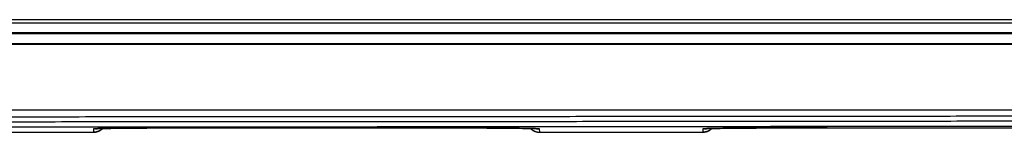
# Model space of a CAD drawing. Header units: inches. Extents: x 0 to 34, y 0 to 22.
# Tile 8 of 105: x 17.967 to 19.47, y 1.604 to 1.775. Entities that reach past the tile are written whole.
import ezdxf

# ---------------------------------------------------------------- set-up
doc = ezdxf.new("R2010")
doc.units = ezdxf.units.IN
doc.header["$LTSCALE"] = 1.87
doc.header["$MEASUREMENT"] = 0
doc.layers.get('0').update_dxf_attribs({"linetype": 'CONTINUOUS'})

msp = doc.modelspace()

# ---------------------------------------------------------------- linework, layer by layer
at = {"color": 7, "linetype": 'CONTINUOUS'}
for p, q in [((20.8321, 1.7753), (9.9622, 1.7753)), ((20.852, 1.7702), (9.9428, 1.7702)), ((9.9418, 1.7542), (20.853, 1.7542)), ((20.852, 1.7552), (9.9428, 1.7552)), ((9.9418, 1.7392), (20.853, 1.7392)), ((13.4309, 1.7381), (20.6096, 1.7381)), ((13.43, 1.6381), (20.6105, 1.6381)), ((18.0798, 1.6093), (18.0797, 1.6042)), ((18.0825, 1.6095), (18.0825, 1.6095)), ((18.0825, 1.6095), (18.0825, 1.6095)), ((18.0825, 1.6095), (18.0826, 1.6095)), ((18.0826, 1.6095), (18.0828, 1.6095)), ((18.0828, 1.6095), (18.083, 1.6095)), ((18.083, 1.6095), (18.0832, 1.6095)), ((18.0832, 1.6095), (18.0837, 1.6096)), ((18.0837, 1.6096), (18.0844, 1.6096)), ((18.0844, 1.6096), (18.0854, 1.6096)), ((18.0854, 1.6096), (18.0866, 1.6097)), ((18.0866, 1.6097), (18.0886, 1.6097)), ((18.0886, 1.6097), (18.0909, 1.6098)), ((18.0909, 1.6098), (18.0937, 1.6099)), ((18.0937, 1.6099), (18.097, 1.6099)), ((18.097, 1.6099), (18.101, 1.61)), ((18.101, 1.61), (18.106, 1.6101)), ((18.106, 1.6101), (18.1121, 1.6102)), ((18.1121, 1.6102), (18.1179, 1.6103)), ((18.1179, 1.6103), (18.1246, 1.6103)), ((18.1246, 1.6103), (18.1323, 1.6104)), ((18.1323, 1.6104), (18.1414, 1.6105)), ((18.1414, 1.6105), (18.1519, 1.6106)), ((18.1519, 1.6106), (18.161, 1.6106)), ((18.161, 1.6106), (18.1713, 1.6107)), ((18.1713, 1.6107), (18.1833, 1.6107)), ((18.1833, 1.6107), (18.198, 1.6108)), ((18.198, 1.6108), (18.2095, 1.6108)), ((18.2095, 1.6108), (18.2214, 1.6109)), ((18.2214, 1.6109), (18.2333, 1.6109)), ((18.2333, 1.6109), (18.2455, 1.6109)), ((18.2455, 1.6109), (18.2578, 1.6109)), ((18.2578, 1.6109), (18.5766, 1.6109)), ((18.5766, 1.6109), (18.5889, 1.6109)), ((18.5889, 1.6109), (18.6011, 1.6109)), ((18.6011, 1.6109), (18.6132, 1.6109)), ((18.6132, 1.6109), (18.6251, 1.6108)), ((18.6251, 1.6108), (18.6367, 1.6108)), ((18.6367, 1.6108), (18.6481, 1.6108)), ((18.6481, 1.6108), (18.6592, 1.6107)), ((18.6592, 1.6107), (18.6699, 1.6107)), ((18.6699, 1.6107), (18.6802, 1.6106)), ((18.6802, 1.6106), (18.6899, 1.6106)), ((18.6899, 1.6106), (18.6985, 1.6105)), ((18.6985, 1.6105), (18.7059, 1.6104)), ((18.7059, 1.6104), (18.7154, 1.6103)), ((18.7154, 1.6103), (18.7231, 1.6102)), ((18.7231, 1.6102), (18.7294, 1.6102)), ((18.7294, 1.6102), (18.7345, 1.6101)), ((18.7345, 1.6101), (18.7388, 1.61)), ((18.7388, 1.61), (18.7436, 1.6099)), ((18.7436, 1.6099), (18.7474, 1.6099)), ((18.7474, 1.6099), (18.7504, 1.6098)), ((18.7504, 1.6098), (18.7529, 1.6097)), ((18.7529, 1.6097), (18.7547, 1.6097)), ((18.7547, 1.6097), (18.7558, 1.6096)), ((18.7558, 1.6096), (18.7566, 1.6096)), ((18.7572, 1.6095), (18.7575, 1.6095)), ((18.7575, 1.6095), (18.7577, 1.6095)), ((18.7607, 1.6042), (18.7606, 1.6093)), ((19.0098, 1.6093), (19.0097, 1.6042)), ((19.0125, 1.6095), (19.0125, 1.6095)), ((19.0125, 1.6095), (19.0125, 1.6095)), ((19.0125, 1.6095), (19.0126, 1.6095)), ((19.0126, 1.6095), (19.0128, 1.6095)), ((19.0128, 1.6095), (19.013, 1.6095)), ((19.013, 1.6095), (19.0132, 1.6095)), ((19.0132, 1.6095), (19.0137, 1.6096)), ((19.0137, 1.6096), (19.0144, 1.6096)), ((19.0144, 1.6096), (19.0154, 1.6096)), ((19.0154, 1.6096), (19.0166, 1.6097)), ((19.0166, 1.6097), (19.0186, 1.6097)), ((19.0186, 1.6097), (19.0209, 1.6098)), ((19.0209, 1.6098), (19.0237, 1.6099)), ((19.0237, 1.6099), (19.027, 1.6099)), ((19.027, 1.6099), (19.031, 1.61)), ((19.031, 1.61), (19.036, 1.6101)), ((19.036, 1.6101), (19.0421, 1.6102)), ((19.0421, 1.6102), (19.0479, 1.6103)), ((19.0479, 1.6103), (19.0546, 1.6103)), ((19.0546, 1.6103), (19.0623, 1.6104)), ((19.0623, 1.6104), (19.0714, 1.6105)), ((19.0714, 1.6105), (19.0819, 1.6106)), ((19.0819, 1.6106), (19.091, 1.6106)), ((19.091, 1.6106), (19.1013, 1.6107)), ((19.1013, 1.6107), (19.1133, 1.6107)), ((19.1133, 1.6107), (19.128, 1.6108)), ((19.128, 1.6108), (19.1395, 1.6108)), ((19.1395, 1.6108), (19.1514, 1.6109)), ((19.1514, 1.6109), (19.1633, 1.6109)), ((19.1633, 1.6109), (19.1755, 1.6109)), ((19.1755, 1.6109), (19.1878, 1.6109)), ((19.1878, 1.6109), (19.5066, 1.6109)), ((17.8307, 1.6042), (18.0797, 1.6042)), ((18.7607, 1.6042), (19.0097, 1.6042))]:
    msp.add_line(p, q, dxfattribs=at)
for points in [[(18.0797, 1.6042), (18.0803, 1.6042), (18.0814, 1.6043), (18.0825, 1.6044), (18.0837, 1.6046), (18.0848, 1.6049), (18.0858, 1.6052), (18.0869, 1.6056), (18.088, 1.606), (18.089, 1.6065), (18.09, 1.6071), (18.0909, 1.6077), (18.0918, 1.6083), (18.0927, 1.609), (18.0935, 1.6098), (18.0936, 1.6099)], [(18.7468, 1.6099), (18.7469, 1.6098), (18.7477, 1.609), (18.7486, 1.6083), (18.7495, 1.6077), (18.7505, 1.6071), (18.7515, 1.6065), (18.7525, 1.606), (18.7535, 1.6056), (18.7546, 1.6052), (18.7557, 1.6049), (18.7568, 1.6046), (18.7579, 1.6044), (18.759, 1.6043), (18.7601, 1.6042), (18.7607, 1.6042)], [(18.7566, 1.6096), (18.757, 1.6096), (18.7572, 1.6095)], [(18.7577, 1.6095), (18.7579, 1.6095), (18.7579, 1.6095), (18.7579, 1.6095)], [(19.0097, 1.6042), (19.0103, 1.6042), (19.0114, 1.6043), (19.0125, 1.6044), (19.0137, 1.6046), (19.0148, 1.6049), (19.0158, 1.6052), (19.0169, 1.6056), (19.018, 1.606), (19.019, 1.6065), (19.02, 1.6071), (19.0209, 1.6077), (19.0218, 1.6083), (19.0227, 1.609), (19.0235, 1.6098), (19.0236, 1.6099)]]:
    msp.add_lwpolyline(points, dxfattribs=at)
for points, knots in [([(20.5608, 1.6299), (20.5121, 1.6299), (20.4146, 1.6297), (20.2684, 1.6295), (20.122, 1.6293), (19.9754, 1.6291), (19.8286, 1.6289), (19.6817, 1.6287), (19.5346, 1.6286), (19.3874, 1.6284), (19.2401, 1.6283), (19.0927, 1.6281), (18.9451, 1.628), (18.7975, 1.6279), (18.6497, 1.6278), (18.5019, 1.6277), (18.3539, 1.6276), (18.2059, 1.6275), (18.0579, 1.6274), (17.9097, 1.6273), (17.7616, 1.6273), (17.6133, 1.6273), (17.4651, 1.6272), (17.3168, 1.6272), (17.1685, 1.6272), (17.0202, 1.6272), (16.8719, 1.6272), (16.7236, 1.6272), (16.5754, 1.6272), (16.4271, 1.6273), (16.2789, 1.6273), (16.1307, 1.6273), (15.9826, 1.6274), (15.8345, 1.6275), (15.6865, 1.6276), (15.5386, 1.6277), (15.3907, 1.6278), (15.243, 1.6279), (15.0953, 1.628), (14.9478, 1.6281), (14.8003, 1.6283), (14.653, 1.6284), (14.5058, 1.6286), (14.3588, 1.6287), (14.2119, 1.6289), (14.0651, 1.6291), (13.9185, 1.6293), (13.7721, 1.6295), (13.6258, 1.6297), (13.5284, 1.6299), (13.4797, 1.6299)], [0, 0, 0, 0, 0.020628, 0.041282, 0.061962, 0.082665, 0.103391, 0.124138, 0.144906, 0.165692, 0.186498, 0.20732, 0.228159, 0.249012, 0.269879, 0.290759, 0.31165, 0.332552, 0.353462, 0.374381, 0.395307, 0.416238, 0.437175, 0.458114, 0.479057, 0.5, 0.520943, 0.541886, 0.562826, 0.583762, 0.604693, 0.625619, 0.646538, 0.667448, 0.68835, 0.709241, 0.730121, 0.750988, 0.771842, 0.79268, 0.813503, 0.834308, 0.855095, 0.875862, 0.896609, 0.917335, 0.938038, 0.958718, 0.979372, 1, 1, 1, 1]), ([(13.4764, 1.615), (13.5251, 1.6149), (13.6227, 1.6148), (13.769, 1.6146), (13.9156, 1.6144), (14.0623, 1.6142), (14.2092, 1.614), (14.3563, 1.6138), (14.5034, 1.6136), (14.6508, 1.6135), (14.7982, 1.6133), (14.9458, 1.6132), (15.0935, 1.6131), (15.2413, 1.6129), (15.3892, 1.6128), (15.5372, 1.6127), (15.6853, 1.6126), (15.8334, 1.6126), (15.9816, 1.6125), (16.1299, 1.6124), (16.2782, 1.6124), (16.4266, 1.6123), (16.5749, 1.6123), (16.7234, 1.6123), (16.8718, 1.6123), (17.0202, 1.6122), (17.1687, 1.6123), (17.3171, 1.6123), (17.4655, 1.6123), (17.6139, 1.6123), (17.7623, 1.6124), (17.9106, 1.6124), (18.0588, 1.6125), (18.207, 1.6126), (18.3552, 1.6126), (18.5033, 1.6127), (18.6512, 1.6128), (18.7991, 1.6129), (18.9469, 1.6131), (19.0946, 1.6132), (19.2422, 1.6133), (19.3897, 1.6135), (19.537, 1.6136), (19.6842, 1.6138), (19.8312, 1.614), (19.9781, 1.6142), (20.1249, 1.6144), (20.2714, 1.6146), (20.4178, 1.6148), (20.5153, 1.6149), (20.564, 1.615)], [0, 0, 0, 0, 0.020625, 0.041278, 0.061956, 0.082658, 0.103384, 0.124131, 0.144899, 0.165686, 0.186491, 0.207314, 0.228153, 0.249007, 0.269875, 0.290755, 0.311647, 0.332548, 0.353459, 0.374379, 0.395305, 0.416237, 0.437174, 0.458114, 0.479056, 0.5, 0.520944, 0.541887, 0.562827, 0.583764, 0.604696, 0.625622, 0.646541, 0.667452, 0.688354, 0.709245, 0.730126, 0.750993, 0.771847, 0.792686, 0.813509, 0.834314, 0.855101, 0.875869, 0.896617, 0.917342, 0.938045, 0.958723, 0.979375, 1, 1, 1, 1]), ([(13.4781, 1.6228), (13.5268, 1.6228), (13.6243, 1.6226), (13.7706, 1.6224), (13.9171, 1.6222), (14.0638, 1.622), (14.2106, 1.6218), (14.3576, 1.6216), (14.5047, 1.6215), (14.652, 1.6213), (14.7993, 1.6212), (14.9469, 1.621), (15.0945, 1.6209), (15.2422, 1.6208), (15.39, 1.6207), (15.5379, 1.6206), (15.6859, 1.6205), (15.834, 1.6204), (15.9821, 1.6203), (16.1303, 1.6203), (16.2786, 1.6202), (16.4268, 1.6202), (16.5752, 1.6201), (16.7235, 1.6201), (16.8719, 1.6201), (17.0202, 1.6201), (17.1686, 1.6201), (17.3169, 1.6201), (17.4653, 1.6201), (17.6136, 1.6202), (17.7619, 1.6202), (17.9101, 1.6203), (18.0583, 1.6203), (18.2064, 1.6204), (18.3545, 1.6205), (18.5025, 1.6206), (18.6504, 1.6207), (18.7982, 1.6208), (18.946, 1.6209), (19.0936, 1.621), (19.2411, 1.6212), (19.3885, 1.6213), (19.5357, 1.6215), (19.6829, 1.6216), (19.8298, 1.6218), (19.9767, 1.622), (20.1233, 1.6222), (20.2698, 1.6224), (20.4161, 1.6226), (20.5136, 1.6228), (20.5623, 1.6228)], [0, 0, 0, 0, 0.020628, 0.041282, 0.061961, 0.082664, 0.10339, 0.124137, 0.144904, 0.165691, 0.186496, 0.207319, 0.228157, 0.249011, 0.269878, 0.290758, 0.311649, 0.332551, 0.353462, 0.374381, 0.395306, 0.416238, 0.437174, 0.458114, 0.479057, 0.5, 0.520944, 0.541886, 0.562826, 0.583762, 0.604694, 0.62562, 0.646539, 0.667449, 0.688351, 0.709242, 0.730122, 0.750989, 0.771843, 0.792681, 0.813504, 0.834309, 0.855096, 0.875863, 0.89661, 0.917336, 0.938039, 0.958718, 0.979372, 1, 1, 1, 1]), ([(18.0825, 1.6095), (18.0824, 1.6095), (18.082, 1.6095), (18.0814, 1.6095), (18.0808, 1.6094), (18.0803, 1.6094), (18.08, 1.6093), (18.0798, 1.6093), (18.0798, 1.6093)], [0, 0, 0, 0, 0.090969, 0.415262, 0.667994, 0.849012, 0.95876, 1, 1, 1, 1]), ([(18.0825, 1.6094), (18.0823, 1.6094), (18.0818, 1.6094), (18.0809, 1.6093), (18.0802, 1.6093), (18.0798, 1.6093)], [0, 0, 0, 0, 0.177427, 0.588713, 1, 1, 1, 1]), ([(18.0936, 1.6099), (18.0934, 1.6097), (18.0929, 1.6092), (18.0921, 1.6085), (18.0912, 1.6078), (18.0903, 1.6072), (18.0893, 1.6067), (18.0883, 1.6062), (18.0873, 1.6057), (18.0863, 1.6053), (18.0852, 1.605), (18.0841, 1.6047), (18.083, 1.6045), (18.0819, 1.6044), (18.0811, 1.6043), (18.0807, 1.6043), (18.0806, 1.6043)], [0, 0, 0, 0, 0.066395, 0.14278, 0.219166, 0.295551, 0.371937, 0.448322, 0.524708, 0.601094, 0.67748, 0.753866, 0.830252, 0.906638, 0.983024, 1, 1, 1, 1]), ([(18.2698, 1.6109), (18.2678, 1.6109), (18.2637, 1.6109), (18.2577, 1.6109), (18.2516, 1.6109), (18.2456, 1.6109), (18.2395, 1.6109), (18.2335, 1.6109), (18.2276, 1.6109), (18.2217, 1.6109), (18.2158, 1.6109), (18.21, 1.6108), (18.2042, 1.6108), (18.1986, 1.6108), (18.193, 1.6108), (18.1874, 1.6108), (18.182, 1.6107), (18.1766, 1.6107), (18.1714, 1.6107), (18.1662, 1.6107), (18.1612, 1.6106), (18.1562, 1.6106), (18.1514, 1.6106), (18.1467, 1.6105), (18.1421, 1.6105), (18.1377, 1.6105), (18.1334, 1.6104), (18.1292, 1.6104), (18.1252, 1.6103), (18.1213, 1.6103), (18.1176, 1.6103), (18.114, 1.6102), (18.1106, 1.6102), (18.1074, 1.6101), (18.1043, 1.6101), (18.1014, 1.61), (18.0987, 1.61), (18.0961, 1.6099), (18.0938, 1.6099), (18.0916, 1.6098), (18.0896, 1.6098), (18.0877, 1.6097), (18.0861, 1.6097), (18.0846, 1.6096), (18.0835, 1.6096), (18.0828, 1.6096), (18.0825, 1.6095)], [0, 0, 0, 0, 0.032389, 0.064798, 0.097179, 0.129485, 0.161673, 0.193696, 0.225512, 0.257095, 0.288423, 0.31946, 0.350165, 0.380501, 0.410443, 0.439968, 0.469043, 0.497633, 0.52571, 0.553246, 0.580213, 0.606585, 0.632332, 0.657429, 0.68185, 0.705568, 0.728563, 0.750809, 0.772284, 0.792963, 0.812828, 0.83186, 0.850037, 0.867339, 0.883748, 0.89925, 0.91383, 0.927471, 0.940155, 0.951873, 0.962617, 0.972373, 0.981129, 0.988875, 0.995604, 1, 1, 1, 1]), ([(18.0832, 1.6095), (18.0832, 1.6095), (18.0829, 1.6095), (18.0827, 1.6095), (18.0825, 1.6094)], [0, 0, 0, 0, 0.05655, 1, 1, 1, 1]), ([(18.7579, 1.6095), (18.7577, 1.6096), (18.757, 1.6096), (18.7558, 1.6096), (18.7543, 1.6097), (18.7527, 1.6097), (18.7509, 1.6098), (18.7489, 1.6098), (18.7467, 1.6099), (18.7443, 1.6099), (18.7417, 1.61), (18.739, 1.61), (18.7361, 1.6101), (18.733, 1.6101), (18.7298, 1.6102), (18.7264, 1.6102), (18.7228, 1.6103), (18.7191, 1.6103), (18.7152, 1.6103), (18.7112, 1.6104), (18.7071, 1.6104), (18.7027, 1.6105), (18.6983, 1.6105), (18.6937, 1.6105), (18.689, 1.6106), (18.6842, 1.6106), (18.6793, 1.6106), (18.6742, 1.6107), (18.6691, 1.6107), (18.6638, 1.6107), (18.6585, 1.6107), (18.653, 1.6108), (18.6475, 1.6108), (18.6419, 1.6108), (18.6362, 1.6108), (18.6304, 1.6108), (18.6246, 1.6109), (18.6188, 1.6109), (18.6128, 1.6109), (18.6069, 1.6109), (18.6009, 1.6109), (18.5949, 1.6109), (18.5888, 1.6109), (18.5828, 1.6109), (18.5767, 1.6109), (18.5726, 1.6109), (18.5706, 1.6109)], [0, 0, 0, 0, 0.004399, 0.011128, 0.018872, 0.027628, 0.037384, 0.048127, 0.059845, 0.072529, 0.086169, 0.100748, 0.11625, 0.132659, 0.14996, 0.168136, 0.187166, 0.20703, 0.227709, 0.249183, 0.271428, 0.294422, 0.318141, 0.342561, 0.367657, 0.393404, 0.419776, 0.446745, 0.47428, 0.502356, 0.530946, 0.56002, 0.589545, 0.619487, 0.649822, 0.680526, 0.711563, 0.74289, 0.774474, 0.806291, 0.838314, 0.870501, 0.902808, 0.935191, 0.967604, 1, 1, 1, 1]), ([(18.7468, 1.6099), (18.747, 1.6097), (18.7475, 1.6092), (18.7483, 1.6085), (18.7492, 1.6078), (18.7502, 1.6072), (18.7511, 1.6067), (18.7521, 1.6062), (18.7531, 1.6057), (18.7542, 1.6053), (18.7552, 1.605), (18.7563, 1.6047), (18.7574, 1.6045), (18.7585, 1.6044), (18.7593, 1.6043), (18.7598, 1.6043), (18.7598, 1.6043)], [0, 0, 0, 0, 0.066389, 0.142775, 0.21916, 0.295546, 0.371932, 0.448318, 0.524705, 0.601091, 0.677478, 0.753864, 0.830251, 0.906638, 0.983024, 1, 1, 1, 1]), ([(18.7573, 1.6095), (18.7573, 1.6095), (18.7575, 1.6095), (18.7577, 1.6095), (18.7579, 1.6094)], [0, 0, 0, 0, 0.056345, 1, 1, 1, 1]), ([(18.7606, 1.6093), (18.7606, 1.6093), (18.7604, 1.6093), (18.7602, 1.6094), (18.7597, 1.6094), (18.759, 1.6095), (18.7584, 1.6095), (18.758, 1.6095), (18.7579, 1.6095)], [0, 0, 0, 0, 0.041241, 0.151009, 0.332061, 0.584858, 0.909259, 1, 1, 1, 1]), ([(18.7579, 1.6094), (18.7581, 1.6094), (18.7586, 1.6094), (18.7595, 1.6093), (18.7602, 1.6093), (18.7606, 1.6093)], [0, 0, 0, 0, 0.177073, 0.588536, 1, 1, 1, 1]), ([(19.0125, 1.6095), (19.0124, 1.6095), (19.012, 1.6095), (19.0114, 1.6095), (19.0108, 1.6094), (19.0103, 1.6094), (19.01, 1.6093), (19.0098, 1.6093), (19.0098, 1.6093)], [0, 0, 0, 0, 0.090969, 0.415262, 0.667994, 0.849012, 0.95876, 1, 1, 1, 1]), ([(19.0125, 1.6094), (19.0123, 1.6094), (19.0118, 1.6094), (19.0109, 1.6093), (19.0102, 1.6093), (19.0098, 1.6093)], [0, 0, 0, 0, 0.177427, 0.588713, 1, 1, 1, 1]), ([(19.0236, 1.6099), (19.0234, 1.6097), (19.0229, 1.6092), (19.0221, 1.6085), (19.0212, 1.6078), (19.0203, 1.6072), (19.0193, 1.6067), (19.0183, 1.6062), (19.0173, 1.6057), (19.0163, 1.6053), (19.0152, 1.605), (19.0141, 1.6047), (19.013, 1.6045), (19.0119, 1.6044), (19.0111, 1.6043), (19.0107, 1.6043), (19.0106, 1.6043)], [0, 0, 0, 0, 0.066395, 0.14278, 0.219166, 0.295551, 0.371937, 0.448322, 0.524708, 0.601094, 0.67748, 0.753866, 0.830252, 0.906638, 0.983024, 1, 1, 1, 1]), ([(19.1998, 1.6109), (19.1978, 1.6109), (19.1937, 1.6109), (19.1877, 1.6109), (19.1816, 1.6109), (19.1756, 1.6109), (19.1695, 1.6109), (19.1635, 1.6109), (19.1576, 1.6109), (19.1517, 1.6109), (19.1458, 1.6109), (19.14, 1.6108), (19.1342, 1.6108), (19.1286, 1.6108), (19.123, 1.6108), (19.1174, 1.6108), (19.112, 1.6107), (19.1066, 1.6107), (19.1014, 1.6107), (19.0962, 1.6107), (19.0912, 1.6106), (19.0862, 1.6106), (19.0814, 1.6106), (19.0767, 1.6105), (19.0721, 1.6105), (19.0677, 1.6105), (19.0634, 1.6104), (19.0592, 1.6104), (19.0552, 1.6103), (19.0513, 1.6103), (19.0476, 1.6103), (19.044, 1.6102), (19.0406, 1.6102), (19.0374, 1.6101), (19.0343, 1.6101), (19.0314, 1.61), (19.0287, 1.61), (19.0261, 1.6099), (19.0238, 1.6099), (19.0216, 1.6098), (19.0196, 1.6098), (19.0177, 1.6097), (19.0161, 1.6097), (19.0146, 1.6096), (19.0135, 1.6096), (19.0128, 1.6096), (19.0125, 1.6095)], [0, 0, 0, 0, 0.032389, 0.064798, 0.097179, 0.129485, 0.161673, 0.193696, 0.225512, 0.257095, 0.288423, 0.31946, 0.350165, 0.380501, 0.410443, 0.439968, 0.469043, 0.497633, 0.52571, 0.553246, 0.580213, 0.606585, 0.632332, 0.657429, 0.68185, 0.705568, 0.728563, 0.750809, 0.772284, 0.792963, 0.812828, 0.83186, 0.850037, 0.867339, 0.883748, 0.89925, 0.91383, 0.927471, 0.940155, 0.951873, 0.962617, 0.972373, 0.981129, 0.988875, 0.995604, 1, 1, 1, 1]), ([(19.0132, 1.6095), (19.0132, 1.6095), (19.0129, 1.6095), (19.0127, 1.6095), (19.0125, 1.6094)], [0, 0, 0, 0, 0.05655, 1, 1, 1, 1])]:
    msp.add_open_spline(points, degree=3, knots=knots, dxfattribs=at)
for points in [[(18.0806, 1.6043), (18.0803, 1.6042), (18.08, 1.6042), (18.0797, 1.6042)], [(18.7598, 1.6043), (18.7601, 1.6042), (18.7604, 1.6042), (18.7607, 1.6042)], [(19.0106, 1.6043), (19.0103, 1.6042), (19.01, 1.6042), (19.0097, 1.6042)]]:
    msp.add_open_spline(points, degree=3, dxfattribs=at)

doc.saveas('drawing.dxf')
